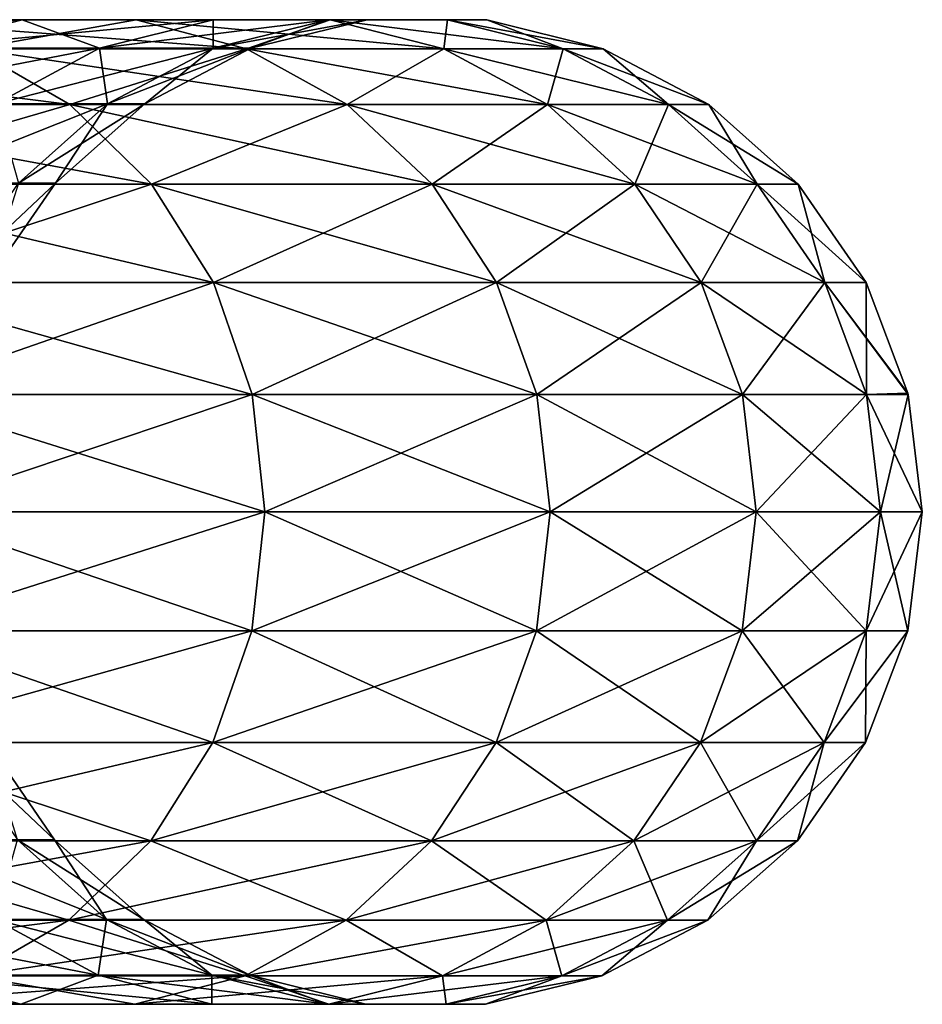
# Model space of a CAD drawing. Header units: millimetres. Extents: x -32.5 to 32.5, y -25 to 40.4.
# Tile 39 of 64: x 20.3 to 23, y -5 to -2. Entities that reach past the tile are written whole.
import ezdxf

# ---------------------------------------------------------------- set-up
doc = ezdxf.new("R2010")
doc.units = ezdxf.units.MM
doc.header["$LTSCALE"] = 101.851852
for name, color, linetype in [('36', 7, 'CONTINUOUS'), ('37', 7, 'CONTINUOUS'), ('38', 7, 'CONTINUOUS'), ('39', 7, 'CONTINUOUS')]:
    doc.layers.add(name, color=color, linetype=linetype)

msp = doc.modelspace()

# ---------------------------------------------------------------- linework, layer by layer
at = {"layer": '36', "linetype": 'Continuous'}
for points in [[(21.0115, -3.5, -9.3549), (19.8808, -3.859, -11.4782), (19.9186, -3.5, -11.5), (21.0115, -3.5, -9.3549)], [(20.9717, -3.859, -9.3372), (19.8808, -3.859, -11.4782), (21.0115, -3.5, -9.3549), (20.9717, -3.859, -9.3372)], [(21.8743, -3.5, -7.1074), (20.9717, -3.859, -9.3372), (21.0115, -3.5, -9.3549), (21.8743, -3.5, -7.1074)], [(21.8328, -3.859, -7.0939), (20.9717, -3.859, -9.3372), (21.8743, -3.5, -7.1074), (21.8328, -3.859, -7.0939)], [(22.4974, -3.5, -4.782), (21.8328, -3.859, -7.0939), (21.8743, -3.5, -7.1074), (22.4974, -3.5, -4.782)], [(22.4548, -3.859, -4.7729), (21.8328, -3.859, -7.0939), (22.4974, -3.5, -4.782), (22.4548, -3.859, -4.7729)], [(22.874, -3.5, -2.4042), (22.4548, -3.859, -4.7729), (22.4974, -3.5, -4.782), (22.874, -3.5, -2.4042)], [(22.8307, -3.859, -2.3996), (22.4548, -3.859, -4.7729), (22.874, -3.5, -2.4042), (22.8307, -3.859, -2.3996)], [(22.9564, -3.859), (22.8307, -3.859, -2.3996), (23, -3.5), (22.9564, -3.859)], [(23, -3.5), (22.8307, -3.859, -2.3996), (22.874, -3.5, -2.4042), (23, -3.5)], [(20.9717, -3.859, -9.3372), (19.7696, -4.1974, -11.414), (19.8808, -3.859, -11.4782), (20.9717, -3.859, -9.3372)], [(20.8544, -4.1974, -9.285), (19.7696, -4.1974, -11.414), (20.9717, -3.859, -9.3372), (20.8544, -4.1974, -9.285)], [(21.8328, -3.859, -7.0939), (20.8544, -4.1974, -9.285), (20.9717, -3.859, -9.3372), (21.8328, -3.859, -7.0939)], [(21.7107, -4.1974, -7.0542), (20.8544, -4.1974, -9.285), (21.8328, -3.859, -7.0939), (21.7107, -4.1974, -7.0542)], [(22.4548, -3.859, -4.7729), (21.7107, -4.1974, -7.0542), (21.8328, -3.859, -7.0939), (22.4548, -3.859, -4.7729)], [(22.3292, -4.1974, -4.7462), (21.7107, -4.1974, -7.0542), (22.4548, -3.859, -4.7729), (22.3292, -4.1974, -4.7462)], [(22.8307, -3.859, -2.3996), (22.3292, -4.1974, -4.7462), (22.4548, -3.859, -4.7729), (22.8307, -3.859, -2.3996)], [(22.703, -4.1974, -2.3862), (22.3292, -4.1974, -4.7462), (22.8307, -3.859, -2.3996), (22.703, -4.1974, -2.3862)], [(22.9564, -3.859), (22.703, -4.1974, -2.3862), (22.8307, -3.859, -2.3996), (22.9564, -3.859)], [(22.828, -4.1974), (22.703, -4.1974, -2.3862), (22.9564, -3.859), (22.828, -4.1974)], [(20.8544, -4.1974, -9.285), (19.5915, -4.4952, -11.3111), (19.7696, -4.1974, -11.414), (20.8544, -4.1974, -9.285)], [(20.6665, -4.4952, -9.2013), (19.5915, -4.4952, -11.3111), (20.8544, -4.1974, -9.285), (20.6665, -4.4952, -9.2013)], [(20.3751, -4.4922), (20.0596, -4.1939, -2.1084), (20.2635, -4.4922, -2.1298), (20.3751, -4.4922)], [(20.1701, -4.1939), (20.0596, -4.1939, -2.1084), (20.3751, -4.4922), (20.1701, -4.1939)], [(21.5151, -4.4952, -6.9907), (20.6665, -4.4952, -9.2013), (21.7107, -4.1974, -7.0542), (21.5151, -4.4952, -6.9907)], [(21.7107, -4.1974, -7.0542), (20.6665, -4.4952, -9.2013), (20.8544, -4.1974, -9.285), (21.7107, -4.1974, -7.0542)], [(22.1279, -4.4952, -4.7034), (21.5151, -4.4952, -6.9907), (22.3292, -4.1974, -4.7462), (22.1279, -4.4952, -4.7034)], [(22.3292, -4.1974, -4.7462), (21.5151, -4.4952, -6.9907), (21.7107, -4.1974, -7.0542), (22.3292, -4.1974, -4.7462)], [(22.703, -4.1974, -2.3862), (22.1279, -4.4952, -4.7034), (22.3292, -4.1974, -4.7462), (22.703, -4.1974, -2.3862)], [(22.4984, -4.4952, -2.3647), (22.1279, -4.4952, -4.7034), (22.703, -4.1974, -2.3862), (22.4984, -4.4952, -2.3647)], [(22.828, -4.1974), (22.4984, -4.4952, -2.3647), (22.703, -4.1974, -2.3862), (22.828, -4.1974)], [(22.6223, -4.4952), (22.4984, -4.4952, -2.3647), (22.828, -4.1974), (22.6223, -4.4952)], [(20.4188, -4.7351, -9.0911), (19.3567, -4.7351, -11.1756), (20.6665, -4.4952, -9.2013), (20.4188, -4.7351, -9.0911)], [(20.6665, -4.4952, -9.2013), (19.3567, -4.7351, -11.1756), (19.5915, -4.4952, -11.3111), (20.6665, -4.4952, -9.2013)], [(20.5324, -4.7328, -2.158), (19.9298, -4.4922, -4.2362), (20.1944, -4.7328, -4.2924), (20.5324, -4.7328, -2.158)], [(20.2635, -4.4922, -2.1298), (19.9298, -4.4922, -4.2362), (20.5324, -4.7328, -2.158), (20.2635, -4.4922, -2.1298)], [(20.6455, -4.7328), (20.2635, -4.4922, -2.1298), (20.5324, -4.7328, -2.158), (20.6455, -4.7328)], [(20.3751, -4.4922), (20.2635, -4.4922, -2.1298), (20.6455, -4.7328), (20.3751, -4.4922)], [(21.2573, -4.7351, -6.9069), (20.4188, -4.7351, -9.0911), (21.5151, -4.4952, -6.9907), (21.2573, -4.7351, -6.9069)], [(21.5151, -4.4952, -6.9907), (20.4188, -4.7351, -9.0911), (20.6665, -4.4952, -9.2013), (21.5151, -4.4952, -6.9907)], [(22.1279, -4.4952, -4.7034), (21.2573, -4.7351, -6.9069), (21.5151, -4.4952, -6.9907), (22.1279, -4.4952, -4.7034)], [(21.8628, -4.7351, -4.6471), (21.2573, -4.7351, -6.9069), (22.1279, -4.4952, -4.7034), (21.8628, -4.7351, -4.6471)], [(22.4984, -4.4952, -2.3647), (21.8628, -4.7351, -4.6471), (22.1279, -4.4952, -4.7034), (22.4984, -4.4952, -2.3647)], [(22.2288, -4.7351, -2.3363), (21.8628, -4.7351, -4.6471), (22.4984, -4.4952, -2.3647), (22.2288, -4.7351, -2.3363)], [(22.6223, -4.4952), (22.2288, -4.7351, -2.3363), (22.4984, -4.4952, -2.3647), (22.6223, -4.4952)], [(22.3512, -4.7351), (22.2288, -4.7351, -2.3363), (22.6223, -4.4952), (22.3512, -4.7351)], [(20.1259, -4.903, -8.9606), (19.079, -4.903, -11.0153), (20.4188, -4.7351, -9.0911), (20.1259, -4.903, -8.9606)], [(20.4188, -4.7351, -9.0911), (19.079, -4.903, -11.0153), (19.3567, -4.7351, -11.1756), (20.4188, -4.7351, -9.0911)], [(20.5076, -4.9016, -4.359), (19.6351, -4.7328, -6.3798), (19.9396, -4.9016, -6.4788), (20.5076, -4.9016, -4.359)], [(20.1944, -4.7328, -4.2924), (19.6351, -4.7328, -6.3798), (20.5076, -4.9016, -4.359), (20.1944, -4.7328, -4.2924)], [(21.2573, -4.7351, -6.9069), (20.1259, -4.903, -8.9606), (20.4188, -4.7351, -9.0911), (21.2573, -4.7351, -6.9069)], [(20.9523, -4.903, -6.8078), (20.1259, -4.903, -8.9606), (21.2573, -4.7351, -6.9069), (20.9523, -4.903, -6.8078)], [(20.8509, -4.9016, -2.1915), (20.1944, -4.7328, -4.2924), (20.5076, -4.9016, -4.359), (20.8509, -4.9016, -2.1915)], [(20.5324, -4.7328, -2.158), (20.1944, -4.7328, -4.2924), (20.8509, -4.9016, -2.1915), (20.5324, -4.7328, -2.158)], [(20.9657, -4.9016), (20.5324, -4.7328, -2.158), (20.8509, -4.9016, -2.1915), (20.9657, -4.9016)], [(20.6455, -4.7328), (20.5324, -4.7328, -2.158), (20.9657, -4.9016), (20.6455, -4.7328)], [(21.8628, -4.7351, -4.6471), (20.9523, -4.903, -6.8078), (21.2573, -4.7351, -6.9069), (21.8628, -4.7351, -4.6471)], [(21.5491, -4.903, -4.5804), (20.9523, -4.903, -6.8078), (21.8628, -4.7351, -4.6471), (21.5491, -4.903, -4.5804)], [(22.2288, -4.7351, -2.3363), (21.5491, -4.903, -4.5804), (21.8628, -4.7351, -4.6471), (22.2288, -4.7351, -2.3363)], [(21.9099, -4.903, -2.3028), (21.5491, -4.903, -4.5804), (22.2288, -4.7351, -2.3363), (21.9099, -4.903, -2.3028)], [(22.3512, -4.7351), (21.9099, -4.903, -2.3028), (22.2288, -4.7351, -2.3363), (22.3512, -4.7351)], [(22.0306, -4.903), (21.9099, -4.903, -2.3028), (22.3512, -4.7351), (22.0306, -4.903)], [(19.9396, -4.9016, -6.4788), (19.1531, -4.9016, -8.5275), (20.2737, -4.9888, -6.5873), (19.9396, -4.9016, -6.4788)], [(20.2737, -4.9888, -6.5873), (19.1531, -4.9016, -8.5275), (19.4741, -4.9888, -8.6704), (20.2737, -4.9888, -6.5873)], [(20.9523, -4.903, -6.8078), (19.8048, -4.9893, -8.8176), (20.1259, -4.903, -8.9606), (20.9523, -4.903, -6.8078)], [(20.618, -4.9893, -6.6992), (19.8048, -4.9893, -8.8176), (20.9523, -4.903, -6.8078), (20.618, -4.9893, -6.6992)], [(20.5076, -4.9016, -4.359), (19.9396, -4.9016, -6.4788), (20.8512, -4.9888, -4.4321), (20.5076, -4.9016, -4.359)], [(20.8512, -4.9888, -4.4321), (19.9396, -4.9016, -6.4788), (20.2737, -4.9888, -6.5873), (20.8512, -4.9888, -4.4321)], [(21.2003, -4.9888, -2.2282), (20.5076, -4.9016, -4.359), (20.8512, -4.9888, -4.4321), (21.2003, -4.9888, -2.2282)], [(20.8509, -4.9016, -2.1915), (20.5076, -4.9016, -4.359), (21.2003, -4.9888, -2.2282), (20.8509, -4.9016, -2.1915)], [(21.5491, -4.903, -4.5804), (20.618, -4.9893, -6.6992), (20.9523, -4.903, -6.8078), (21.5491, -4.903, -4.5804)], [(21.2053, -4.9893, -4.5073), (20.618, -4.9893, -6.6992), (21.5491, -4.903, -4.5804), (21.2053, -4.9893, -4.5073)], [(21.317, -4.9888), (20.8509, -4.9016, -2.1915), (21.2003, -4.9888, -2.2282), (21.317, -4.9888)], [(20.9657, -4.9016), (20.8509, -4.9016, -2.1915), (21.317, -4.9888), (20.9657, -4.9016)], [(21.9099, -4.903, -2.3028), (21.2053, -4.9893, -4.5073), (21.5491, -4.903, -4.5804), (21.9099, -4.903, -2.3028)], [(21.5602, -4.9893, -2.2661), (21.2053, -4.9893, -4.5073), (21.9099, -4.903, -2.3028), (21.5602, -4.9893, -2.2661)], [(22.0306, -4.903), (21.5602, -4.9893, -2.2661), (21.9099, -4.903, -2.3028), (22.0306, -4.903)], [(21.679, -4.9893), (21.5602, -4.9893, -2.2661), (22.0306, -4.903), (21.679, -4.9893)], [(20.618, -4.9893, -6.6992), (19.4741, -4.9888, -8.6704), (19.8048, -4.9893, -8.8176), (20.618, -4.9893, -6.6992)], [(20.2737, -4.9888, -6.5873), (19.4741, -4.9888, -8.6704), (20.618, -4.9893, -6.6992), (20.2737, -4.9888, -6.5873)], [(21.2053, -4.9893, -4.5073), (20.2737, -4.9888, -6.5873), (20.618, -4.9893, -6.6992), (21.2053, -4.9893, -4.5073)], [(20.8512, -4.9888, -4.4321), (20.2737, -4.9888, -6.5873), (21.2053, -4.9893, -4.5073), (20.8512, -4.9888, -4.4321)], [(21.5602, -4.9893, -2.2661), (20.8512, -4.9888, -4.4321), (21.2053, -4.9893, -4.5073), (21.5602, -4.9893, -2.2661)], [(21.2003, -4.9888, -2.2282), (20.8512, -4.9888, -4.4321), (21.5602, -4.9893, -2.2661), (21.2003, -4.9888, -2.2282)], [(21.679, -4.9893), (21.2003, -4.9888, -2.2282), (21.5602, -4.9893, -2.2661), (21.679, -4.9893)], [(21.317, -4.9888), (21.2003, -4.9888, -2.2282), (21.679, -4.9893), (21.317, -4.9888)]]:
    msp.add_3dface(points, dxfattribs=at)
at = {"layer": '37', "linetype": 'Continuous'}
for points in [[(20.2775, -2.0107, -6.5885), (19.4777, -2.0107, -8.672), (19.9431, -2.097, -6.4799), (20.2775, -2.0107, -6.5885)], [(20.2775, -2.0107, -6.5885), (19.8084, -2.0112, -8.8193), (19.4777, -2.0107, -8.672), (20.2775, -2.0107, -6.5885)], [(20.6217, -2.0112, -6.7004), (19.8084, -2.0112, -8.8193), (20.2775, -2.0107, -6.5885), (20.6217, -2.0112, -6.7004)], [(20.6217, -2.0112, -6.7004), (20.1293, -2.0984, -8.9621), (19.8084, -2.0112, -8.8193), (20.6217, -2.0112, -6.7004)], [(20.5112, -2.097, -4.3598), (20.2775, -2.0107, -6.5885), (19.9431, -2.097, -6.4799), (20.5112, -2.097, -4.3598)], [(20.9558, -2.0984, -6.809), (20.1293, -2.0984, -8.9621), (20.6217, -2.0112, -6.7004), (20.9558, -2.0984, -6.809)], [(20.8551, -2.0107, -4.4329), (20.2775, -2.0107, -6.5885), (20.5112, -2.097, -4.3598), (20.8551, -2.0107, -4.4329)], [(20.8551, -2.0107, -4.4329), (20.6217, -2.0112, -6.7004), (20.2775, -2.0107, -6.5885), (20.8551, -2.0107, -4.4329)], [(20.8546, -2.097, -2.1919), (20.8551, -2.0107, -4.4329), (20.5112, -2.097, -4.3598), (20.8546, -2.097, -2.1919)], [(21.2091, -2.0112, -4.5081), (20.6217, -2.0112, -6.7004), (20.8551, -2.0107, -4.4329), (21.2091, -2.0112, -4.5081)], [(21.2091, -2.0112, -4.5081), (20.9558, -2.0984, -6.809), (20.6217, -2.0112, -6.7004), (21.2091, -2.0112, -4.5081)], [(21.2042, -2.0107, -2.2287), (20.8551, -2.0107, -4.4329), (20.8546, -2.097, -2.1919), (21.2042, -2.0107, -2.2287)], [(20.9694, -2.097), (21.2042, -2.0107, -2.2287), (20.8546, -2.097, -2.1919), (20.9694, -2.097)], [(21.2042, -2.0107, -2.2287), (21.2091, -2.0112, -4.5081), (20.8551, -2.0107, -4.4329), (21.2042, -2.0107, -2.2287)], [(21.5528, -2.0984, -4.5812), (20.9558, -2.0984, -6.809), (21.2091, -2.0112, -4.5081), (21.5528, -2.0984, -4.5812)], [(21.321, -2.0107), (21.2042, -2.0107, -2.2287), (20.9694, -2.097), (21.321, -2.0107)], [(21.321, -2.0107), (21.5642, -2.0112, -2.2665), (21.2042, -2.0107, -2.2287), (21.321, -2.0107)], [(21.5642, -2.0112, -2.2665), (21.2091, -2.0112, -4.5081), (21.2042, -2.0107, -2.2287), (21.5642, -2.0112, -2.2665)], [(21.5642, -2.0112, -2.2665), (21.5528, -2.0984, -4.5812), (21.2091, -2.0112, -4.5081), (21.5642, -2.0112, -2.2665)], [(21.683, -2.0112), (21.5642, -2.0112, -2.2665), (21.321, -2.0107), (21.683, -2.0112)], [(21.9136, -2.0984, -2.3032), (21.5528, -2.0984, -4.5812), (21.5642, -2.0112, -2.2665), (21.9136, -2.0984, -2.3032)], [(21.683, -2.0112), (21.9136, -2.0984, -2.3032), (21.5642, -2.0112, -2.2665), (21.683, -2.0112)], [(22.0343, -2.0984), (21.9136, -2.0984, -2.3032), (21.683, -2.0112), (22.0343, -2.0984)], [(20.4218, -2.2672, -9.0924), (19.3595, -2.2672, -11.1772), (20.1293, -2.0984, -8.9621), (20.4218, -2.2672, -9.0924)], [(20.5112, -2.097, -4.3598), (19.9431, -2.097, -6.4799), (20.1976, -2.2649, -4.2931), (20.5112, -2.097, -4.3598)], [(20.9558, -2.0984, -6.809), (20.4218, -2.2672, -9.0924), (20.1293, -2.0984, -8.9621), (20.9558, -2.0984, -6.809)], [(20.5357, -2.2649, -2.1584), (20.5112, -2.097, -4.3598), (20.1976, -2.2649, -4.2931), (20.5357, -2.2649, -2.1584)], [(21.2604, -2.2672, -6.9079), (20.4218, -2.2672, -9.0924), (20.9558, -2.0984, -6.809), (21.2604, -2.2672, -6.9079)], [(20.8546, -2.097, -2.1919), (20.5112, -2.097, -4.3598), (20.5357, -2.2649, -2.1584), (20.8546, -2.097, -2.1919)], [(20.6488, -2.2649), (20.8546, -2.097, -2.1919), (20.5357, -2.2649, -2.1584), (20.6488, -2.2649)], [(20.9694, -2.097), (20.8546, -2.097, -2.1919), (20.6488, -2.2649), (20.9694, -2.097)], [(21.5528, -2.0984, -4.5812), (21.2604, -2.2672, -6.9079), (20.9558, -2.0984, -6.809), (21.5528, -2.0984, -4.5812)], [(21.866, -2.2672, -4.6478), (21.2604, -2.2672, -6.9079), (21.5528, -2.0984, -4.5812), (21.866, -2.2672, -4.6478)], [(21.9136, -2.0984, -2.3032), (21.866, -2.2672, -4.6478), (21.5528, -2.0984, -4.5812), (21.9136, -2.0984, -2.3032)], [(22.232, -2.2672, -2.3367), (21.866, -2.2672, -4.6478), (21.9136, -2.0984, -2.3032), (22.232, -2.2672, -2.3367)], [(22.0343, -2.0984), (22.232, -2.2672, -2.3367), (21.9136, -2.0984, -2.3032), (22.0343, -2.0984)], [(22.3545, -2.2672), (22.232, -2.2672, -2.3367), (22.0343, -2.0984), (22.3545, -2.2672)], [(20.4218, -2.2672, -9.0924), (19.5938, -2.5078, -11.3125), (19.3595, -2.2672, -11.1772), (20.4218, -2.2672, -9.0924)], [(20.6689, -2.5078, -9.2024), (19.5938, -2.5078, -11.3125), (20.4218, -2.2672, -9.0924), (20.6689, -2.5078, -9.2024)], [(20.5357, -2.2649, -2.1584), (20.1976, -2.2649, -4.2931), (20.2661, -2.5048, -2.1301), (20.5357, -2.2649, -2.1584)], [(20.3777, -2.5048), (20.5357, -2.2649, -2.1584), (20.2661, -2.5048, -2.1301), (20.3777, -2.5048)], [(20.6488, -2.2649), (20.5357, -2.2649, -2.1584), (20.3777, -2.5048), (20.6488, -2.2649)], [(21.2604, -2.2672, -6.9079), (20.6689, -2.5078, -9.2024), (20.4218, -2.2672, -9.0924), (21.2604, -2.2672, -6.9079)], [(21.5176, -2.5078, -6.9915), (20.6689, -2.5078, -9.2024), (21.2604, -2.2672, -6.9079), (21.5176, -2.5078, -6.9915)], [(21.866, -2.2672, -4.6478), (21.5176, -2.5078, -6.9915), (21.2604, -2.2672, -6.9079), (21.866, -2.2672, -4.6478)], [(22.1305, -2.5078, -4.704), (21.5176, -2.5078, -6.9915), (21.866, -2.2672, -4.6478), (22.1305, -2.5078, -4.704)], [(22.232, -2.2672, -2.3367), (22.1305, -2.5078, -4.704), (21.866, -2.2672, -4.6478), (22.232, -2.2672, -2.3367)], [(22.501, -2.5078, -2.3649), (22.1305, -2.5078, -4.704), (22.232, -2.2672, -2.3367), (22.501, -2.5078, -2.3649)], [(22.3545, -2.2672), (22.501, -2.5078, -2.3649), (22.232, -2.2672, -2.3367), (22.3545, -2.2672)], [(22.6249, -2.5078), (22.501, -2.5078, -2.3649), (22.3545, -2.2672), (22.6249, -2.5078)], [(20.6689, -2.5078, -9.2024), (19.7712, -2.8061, -11.4149), (19.5938, -2.5078, -11.3125), (20.6689, -2.5078, -9.2024)], [(20.8561, -2.8061, -9.2857), (19.7712, -2.8061, -11.4149), (20.6689, -2.5078, -9.2024), (20.8561, -2.8061, -9.2857)], [(20.3777, -2.5048), (20.2661, -2.5048, -2.1301), (20.172, -2.8026), (20.3777, -2.5048)], [(21.5176, -2.5078, -6.9915), (20.8561, -2.8061, -9.2857), (20.6689, -2.5078, -9.2024), (21.5176, -2.5078, -6.9915)], [(21.7125, -2.8061, -7.0548), (20.8561, -2.8061, -9.2857), (21.5176, -2.5078, -6.9915), (21.7125, -2.8061, -7.0548)], [(22.1305, -2.5078, -4.704), (21.7125, -2.8061, -7.0548), (21.5176, -2.5078, -6.9915), (22.1305, -2.5078, -4.704)], [(22.331, -2.8061, -4.7466), (21.7125, -2.8061, -7.0548), (22.1305, -2.5078, -4.704), (22.331, -2.8061, -4.7466)], [(22.501, -2.5078, -2.3649), (22.331, -2.8061, -4.7466), (22.1305, -2.5078, -4.704), (22.501, -2.5078, -2.3649)], [(22.7048, -2.8061, -2.3864), (22.331, -2.8061, -4.7466), (22.501, -2.5078, -2.3649), (22.7048, -2.8061, -2.3864)], [(22.6249, -2.5078), (22.7048, -2.8061, -2.3864), (22.501, -2.5078, -2.3649), (22.6249, -2.5078)], [(22.8299, -2.8061), (22.7048, -2.8061, -2.3864), (22.6249, -2.5078), (22.8299, -2.8061)], [(20.8561, -2.8061, -9.2857), (19.8817, -3.1449, -11.4787), (19.7712, -2.8061, -11.4149), (20.8561, -2.8061, -9.2857)], [(20.9726, -3.1449, -9.3376), (19.8817, -3.1449, -11.4787), (20.8561, -2.8061, -9.2857), (20.9726, -3.1449, -9.3376)], [(21.7125, -2.8061, -7.0548), (20.9726, -3.1449, -9.3376), (20.8561, -2.8061, -9.2857), (21.7125, -2.8061, -7.0548)], [(21.8337, -3.1449, -7.0942), (20.9726, -3.1449, -9.3376), (21.7125, -2.8061, -7.0548), (21.8337, -3.1449, -7.0942)], [(22.331, -2.8061, -4.7466), (21.8337, -3.1449, -7.0942), (21.7125, -2.8061, -7.0548), (22.331, -2.8061, -4.7466)], [(22.4557, -3.1449, -4.7731), (21.8337, -3.1449, -7.0942), (22.331, -2.8061, -4.7466), (22.4557, -3.1449, -4.7731)], [(22.7048, -2.8061, -2.3864), (22.4557, -3.1449, -4.7731), (22.331, -2.8061, -4.7466), (22.7048, -2.8061, -2.3864)], [(22.8316, -3.1449, -2.3997), (22.4557, -3.1449, -4.7731), (22.7048, -2.8061, -2.3864), (22.8316, -3.1449, -2.3997)], [(22.8299, -2.8061), (22.8316, -3.1449, -2.3997), (22.7048, -2.8061, -2.3864), (22.8299, -2.8061)], [(22.9564, -3.141), (22.8316, -3.1449, -2.3997), (22.8299, -2.8061), (22.9564, -3.141)], [(20.9726, -3.1449, -9.3376), (19.9186, -3.5, -11.5), (19.8817, -3.1449, -11.4787), (20.9726, -3.1449, -9.3376)], [(21.0115, -3.5, -9.3549), (19.9186, -3.5, -11.5), (20.9726, -3.1449, -9.3376), (21.0115, -3.5, -9.3549)], [(21.8337, -3.1449, -7.0942), (21.0115, -3.5, -9.3549), (20.9726, -3.1449, -9.3376), (21.8337, -3.1449, -7.0942)], [(21.8743, -3.5, -7.1074), (21.0115, -3.5, -9.3549), (21.8337, -3.1449, -7.0942), (21.8743, -3.5, -7.1074)], [(22.4557, -3.1449, -4.7731), (21.8743, -3.5, -7.1074), (21.8337, -3.1449, -7.0942), (22.4557, -3.1449, -4.7731)], [(22.4974, -3.5, -4.782), (21.8743, -3.5, -7.1074), (22.4557, -3.1449, -4.7731), (22.4974, -3.5, -4.782)], [(22.8316, -3.1449, -2.3997), (22.4974, -3.5, -4.782), (22.4557, -3.1449, -4.7731), (22.8316, -3.1449, -2.3997)], [(22.874, -3.5, -2.4042), (22.4974, -3.5, -4.782), (22.8316, -3.1449, -2.3997), (22.874, -3.5, -2.4042)], [(22.9574, -3.1449), (22.8316, -3.1449, -2.3997), (22.9564, -3.141), (22.9574, -3.1449)], [(22.9574, -3.1449), (22.874, -3.5, -2.4042), (22.8316, -3.1449, -2.3997), (22.9574, -3.1449)], [(23, -3.5), (22.874, -3.5, -2.4042), (22.9574, -3.1449), (23, -3.5)]]:
    msp.add_3dface(points, dxfattribs=at)
at = {"layer": '38', "linetype": 'Continuous'}
for points in [[(19.8808, -3.859, 11.4782), (20.9717, -3.859, 9.3372), (19.9186, -3.5, 11.5), (19.8808, -3.859, 11.4782)], [(19.9186, -3.5, 11.5), (20.9717, -3.859, 9.3372), (21.0115, -3.5, 9.3549), (19.9186, -3.5, 11.5)], [(20.9717, -3.859, 9.3372), (21.8328, -3.859, 7.0939), (21.0115, -3.5, 9.3549), (20.9717, -3.859, 9.3372)], [(21.0115, -3.5, 9.3549), (21.8328, -3.859, 7.0939), (21.8743, -3.5, 7.1074), (21.0115, -3.5, 9.3549)], [(21.8328, -3.859, 7.0939), (22.4548, -3.859, 4.7729), (21.8743, -3.5, 7.1074), (21.8328, -3.859, 7.0939)], [(21.8743, -3.5, 7.1074), (22.4548, -3.859, 4.7729), (22.4974, -3.5, 4.782), (21.8743, -3.5, 7.1074)], [(22.4548, -3.859, 4.7729), (22.8307, -3.859, 2.3996), (22.4974, -3.5, 4.782), (22.4548, -3.859, 4.7729)], [(22.4974, -3.5, 4.782), (22.8307, -3.859, 2.3996), (22.874, -3.5, 2.4042), (22.4974, -3.5, 4.782)], [(22.8307, -3.859, 2.3996), (22.9564, -3.859), (22.874, -3.5, 2.4042), (22.8307, -3.859, 2.3996)], [(22.9564, -3.859), (23, -3.5), (22.874, -3.5, 2.4042), (22.9564, -3.859)], [(19.7696, -4.1974, 11.414), (20.8544, -4.1974, 9.285), (19.8808, -3.859, 11.4782), (19.7696, -4.1974, 11.414)], [(19.8808, -3.859, 11.4782), (20.8544, -4.1974, 9.285), (20.9717, -3.859, 9.3372), (19.8808, -3.859, 11.4782)], [(20.8544, -4.1974, 9.285), (21.7107, -4.1974, 7.0542), (20.9717, -3.859, 9.3372), (20.8544, -4.1974, 9.285)], [(20.9717, -3.859, 9.3372), (21.7107, -4.1974, 7.0542), (21.8328, -3.859, 7.0939), (20.9717, -3.859, 9.3372)], [(21.7107, -4.1974, 7.0542), (22.3292, -4.1974, 4.7462), (21.8328, -3.859, 7.0939), (21.7107, -4.1974, 7.0542)], [(21.8328, -3.859, 7.0939), (22.3292, -4.1974, 4.7462), (22.4548, -3.859, 4.7729), (21.8328, -3.859, 7.0939)], [(22.3292, -4.1974, 4.7462), (22.703, -4.1974, 2.3862), (22.4548, -3.859, 4.7729), (22.3292, -4.1974, 4.7462)], [(22.4548, -3.859, 4.7729), (22.703, -4.1974, 2.3862), (22.8307, -3.859, 2.3996), (22.4548, -3.859, 4.7729)], [(22.703, -4.1974, 2.3862), (22.828, -4.1974), (22.8307, -3.859, 2.3996), (22.703, -4.1974, 2.3862)], [(22.828, -4.1974), (22.9564, -3.859), (22.8307, -3.859, 2.3996), (22.828, -4.1974)], [(19.5915, -4.4952, 11.3111), (20.6665, -4.4952, 9.2013), (19.7696, -4.1974, 11.414), (19.5915, -4.4952, 11.3111)], [(19.7696, -4.1974, 11.414), (20.6665, -4.4952, 9.2013), (20.8544, -4.1974, 9.285), (19.7696, -4.1974, 11.414)], [(20.1701, -4.1939), (20.3751, -4.4922), (20.2635, -4.4922, 2.1298), (20.1701, -4.1939)], [(20.6665, -4.4952, 9.2013), (21.5151, -4.4952, 6.9907), (20.8544, -4.1974, 9.285), (20.6665, -4.4952, 9.2013)], [(20.8544, -4.1974, 9.285), (21.5151, -4.4952, 6.9907), (21.7107, -4.1974, 7.0542), (20.8544, -4.1974, 9.285)], [(21.5151, -4.4952, 6.9907), (22.1279, -4.4952, 4.7034), (21.7107, -4.1974, 7.0542), (21.5151, -4.4952, 6.9907)], [(21.7107, -4.1974, 7.0542), (22.1279, -4.4952, 4.7034), (22.3292, -4.1974, 4.7462), (21.7107, -4.1974, 7.0542)], [(22.1279, -4.4952, 4.7034), (22.4984, -4.4952, 2.3647), (22.3292, -4.1974, 4.7462), (22.1279, -4.4952, 4.7034)], [(22.3292, -4.1974, 4.7462), (22.4984, -4.4952, 2.3647), (22.703, -4.1974, 2.3862), (22.3292, -4.1974, 4.7462)], [(22.4984, -4.4952, 2.3647), (22.6223, -4.4952), (22.703, -4.1974, 2.3862), (22.4984, -4.4952, 2.3647)], [(22.6223, -4.4952), (22.828, -4.1974), (22.703, -4.1974, 2.3862), (22.6223, -4.4952)], [(19.3567, -4.7351, 11.1756), (20.4188, -4.7351, 9.0911), (19.5915, -4.4952, 11.3111), (19.3567, -4.7351, 11.1756)], [(19.5915, -4.4952, 11.3111), (20.4188, -4.7351, 9.0911), (20.6665, -4.4952, 9.2013), (19.5915, -4.4952, 11.3111)], [(20.1944, -4.7328, 4.2924), (20.2635, -4.4922, 2.1298), (20.5324, -4.7328, 2.158), (20.1944, -4.7328, 4.2924)], [(20.2635, -4.4922, 2.1298), (20.3751, -4.4922), (20.5324, -4.7328, 2.158), (20.2635, -4.4922, 2.1298)], [(20.3751, -4.4922), (20.6455, -4.7328), (20.5324, -4.7328, 2.158), (20.3751, -4.4922)], [(20.4188, -4.7351, 9.0911), (21.2573, -4.7351, 6.9069), (20.6665, -4.4952, 9.2013), (20.4188, -4.7351, 9.0911)], [(20.6665, -4.4952, 9.2013), (21.2573, -4.7351, 6.9069), (21.5151, -4.4952, 6.9907), (20.6665, -4.4952, 9.2013)], [(21.2573, -4.7351, 6.9069), (21.8628, -4.7351, 4.6471), (21.5151, -4.4952, 6.9907), (21.2573, -4.7351, 6.9069)], [(21.5151, -4.4952, 6.9907), (21.8628, -4.7351, 4.6471), (22.1279, -4.4952, 4.7034), (21.5151, -4.4952, 6.9907)], [(21.8628, -4.7351, 4.6471), (22.2288, -4.7351, 2.3363), (22.1279, -4.4952, 4.7034), (21.8628, -4.7351, 4.6471)], [(22.1279, -4.4952, 4.7034), (22.2288, -4.7351, 2.3363), (22.4984, -4.4952, 2.3647), (22.1279, -4.4952, 4.7034)], [(22.2288, -4.7351, 2.3363), (22.3512, -4.7351), (22.4984, -4.4952, 2.3647), (22.2288, -4.7351, 2.3363)], [(22.3512, -4.7351), (22.6223, -4.4952), (22.4984, -4.4952, 2.3647), (22.3512, -4.7351)], [(19.3567, -4.7351, 11.1756), (20.1259, -4.903, 8.9606), (20.4188, -4.7351, 9.0911), (19.3567, -4.7351, 11.1756)], [(19.9396, -4.9016, 6.4788), (20.1944, -4.7328, 4.2924), (20.5076, -4.9016, 4.359), (19.9396, -4.9016, 6.4788)], [(20.1259, -4.903, 8.9606), (20.9523, -4.903, 6.8078), (20.4188, -4.7351, 9.0911), (20.1259, -4.903, 8.9606)], [(20.1944, -4.7328, 4.2924), (20.5324, -4.7328, 2.158), (20.5076, -4.9016, 4.359), (20.1944, -4.7328, 4.2924)], [(20.4188, -4.7351, 9.0911), (20.9523, -4.903, 6.8078), (21.2573, -4.7351, 6.9069), (20.4188, -4.7351, 9.0911)], [(20.5076, -4.9016, 4.359), (20.5324, -4.7328, 2.158), (20.8509, -4.9016, 2.1915), (20.5076, -4.9016, 4.359)], [(20.5324, -4.7328, 2.158), (20.6455, -4.7328), (20.8509, -4.9016, 2.1915), (20.5324, -4.7328, 2.158)], [(20.6455, -4.7328), (20.9657, -4.9016), (20.8509, -4.9016, 2.1915), (20.6455, -4.7328)], [(20.9523, -4.903, 6.8078), (21.5491, -4.903, 4.5804), (21.2573, -4.7351, 6.9069), (20.9523, -4.903, 6.8078)], [(21.2573, -4.7351, 6.9069), (21.5491, -4.903, 4.5804), (21.8628, -4.7351, 4.6471), (21.2573, -4.7351, 6.9069)], [(21.5491, -4.903, 4.5804), (21.9099, -4.903, 2.3028), (21.8628, -4.7351, 4.6471), (21.5491, -4.903, 4.5804)], [(21.8628, -4.7351, 4.6471), (21.9099, -4.903, 2.3028), (22.2288, -4.7351, 2.3363), (21.8628, -4.7351, 4.6471)], [(21.9099, -4.903, 2.3028), (22.0306, -4.903), (22.2288, -4.7351, 2.3363), (21.9099, -4.903, 2.3028)], [(22.0306, -4.903), (22.3512, -4.7351), (22.2288, -4.7351, 2.3363), (22.0306, -4.903)], [(19.4741, -4.9888, 8.6704), (19.9396, -4.9016, 6.4788), (20.2737, -4.9888, 6.5873), (19.4741, -4.9888, 8.6704)], [(19.8048, -4.9893, 8.8176), (20.618, -4.9893, 6.6992), (20.1259, -4.903, 8.9606), (19.8048, -4.9893, 8.8176)], [(19.9396, -4.9016, 6.4788), (20.5076, -4.9016, 4.359), (20.2737, -4.9888, 6.5873), (19.9396, -4.9016, 6.4788)], [(20.1259, -4.903, 8.9606), (20.618, -4.9893, 6.6992), (20.9523, -4.903, 6.8078), (20.1259, -4.903, 8.9606)], [(20.2737, -4.9888, 6.5873), (20.5076, -4.9016, 4.359), (20.8512, -4.9888, 4.4321), (20.2737, -4.9888, 6.5873)], [(20.5076, -4.9016, 4.359), (20.8509, -4.9016, 2.1915), (20.8512, -4.9888, 4.4321), (20.5076, -4.9016, 4.359)], [(20.618, -4.9893, 6.6992), (21.2053, -4.9893, 4.5073), (20.9523, -4.903, 6.8078), (20.618, -4.9893, 6.6992)], [(20.8512, -4.9888, 4.4321), (20.8509, -4.9016, 2.1915), (21.2003, -4.9888, 2.2282), (20.8512, -4.9888, 4.4321)], [(20.8509, -4.9016, 2.1915), (20.9657, -4.9016), (21.2003, -4.9888, 2.2282), (20.8509, -4.9016, 2.1915)], [(20.9523, -4.903, 6.8078), (21.2053, -4.9893, 4.5073), (21.5491, -4.903, 4.5804), (20.9523, -4.903, 6.8078)], [(20.9657, -4.9016), (21.317, -4.9888), (21.2003, -4.9888, 2.2282), (20.9657, -4.9016)], [(21.2053, -4.9893, 4.5073), (21.5602, -4.9893, 2.2661), (21.5491, -4.903, 4.5804), (21.2053, -4.9893, 4.5073)], [(21.5491, -4.903, 4.5804), (21.5602, -4.9893, 2.2661), (21.9099, -4.903, 2.3028), (21.5491, -4.903, 4.5804)], [(21.5602, -4.9893, 2.2661), (21.679, -4.9893), (21.9099, -4.903, 2.3028), (21.5602, -4.9893, 2.2661)], [(21.679, -4.9893), (22.0306, -4.903), (21.9099, -4.903, 2.3028), (21.679, -4.9893)], [(19.4741, -4.9888, 8.6704), (20.2737, -4.9888, 6.5873), (19.8048, -4.9893, 8.8176), (19.4741, -4.9888, 8.6704)], [(19.8048, -4.9893, 8.8176), (20.2737, -4.9888, 6.5873), (20.618, -4.9893, 6.6992), (19.8048, -4.9893, 8.8176)], [(20.2737, -4.9888, 6.5873), (20.8512, -4.9888, 4.4321), (20.618, -4.9893, 6.6992), (20.2737, -4.9888, 6.5873)], [(20.618, -4.9893, 6.6992), (20.8512, -4.9888, 4.4321), (21.2053, -4.9893, 4.5073), (20.618, -4.9893, 6.6992)], [(20.8512, -4.9888, 4.4321), (21.2003, -4.9888, 2.2282), (21.2053, -4.9893, 4.5073), (20.8512, -4.9888, 4.4321)], [(21.2053, -4.9893, 4.5073), (21.2003, -4.9888, 2.2282), (21.5602, -4.9893, 2.2661), (21.2053, -4.9893, 4.5073)], [(21.2003, -4.9888, 2.2282), (21.317, -4.9888), (21.5602, -4.9893, 2.2661), (21.2003, -4.9888, 2.2282)], [(21.317, -4.9888), (21.679, -4.9893), (21.5602, -4.9893, 2.2661), (21.317, -4.9888)]]:
    msp.add_3dface(points, dxfattribs=at)
at = {"layer": '39', "linetype": 'Continuous'}
for points in [[(19.1565, -2.097, 8.529), (20.2775, -2.0107, 6.5885), (19.9431, -2.097, 6.4799), (19.1565, -2.097, 8.529)], [(19.4777, -2.0107, 8.672), (20.2775, -2.0107, 6.5885), (19.1565, -2.097, 8.529), (19.4777, -2.0107, 8.672)], [(19.4777, -2.0107, 8.672), (20.6217, -2.0112, 6.7004), (20.2775, -2.0107, 6.5885), (19.4777, -2.0107, 8.672)], [(19.8084, -2.0112, 8.8193), (20.6217, -2.0112, 6.7004), (19.4777, -2.0107, 8.672), (19.8084, -2.0112, 8.8193)], [(20.1293, -2.0984, 8.9621), (20.9558, -2.0984, 6.809), (19.8084, -2.0112, 8.8193), (20.1293, -2.0984, 8.9621)], [(19.8084, -2.0112, 8.8193), (20.9558, -2.0984, 6.809), (20.6217, -2.0112, 6.7004), (19.8084, -2.0112, 8.8193)], [(19.9431, -2.097, 6.4799), (20.8551, -2.0107, 4.4329), (20.5112, -2.097, 4.3598), (19.9431, -2.097, 6.4799)], [(20.2775, -2.0107, 6.5885), (20.8551, -2.0107, 4.4329), (19.9431, -2.097, 6.4799), (20.2775, -2.0107, 6.5885)], [(20.2775, -2.0107, 6.5885), (21.2091, -2.0112, 4.5081), (20.8551, -2.0107, 4.4329), (20.2775, -2.0107, 6.5885)], [(20.6217, -2.0112, 6.7004), (21.2091, -2.0112, 4.5081), (20.2775, -2.0107, 6.5885), (20.6217, -2.0112, 6.7004)], [(20.5112, -2.097, 4.3598), (21.2042, -2.0107, 2.2287), (20.8546, -2.097, 2.1919), (20.5112, -2.097, 4.3598)], [(20.8551, -2.0107, 4.4329), (21.2042, -2.0107, 2.2287), (20.5112, -2.097, 4.3598), (20.8551, -2.0107, 4.4329)], [(20.9558, -2.0984, 6.809), (21.5528, -2.0984, 4.5812), (20.6217, -2.0112, 6.7004), (20.9558, -2.0984, 6.809)], [(20.6217, -2.0112, 6.7004), (21.5528, -2.0984, 4.5812), (21.2091, -2.0112, 4.5081), (20.6217, -2.0112, 6.7004)], [(21.321, -2.0107), (20.9694, -2.097), (20.8546, -2.097, 2.1919), (21.321, -2.0107)], [(21.2042, -2.0107, 2.2287), (21.321, -2.0107), (20.8546, -2.097, 2.1919), (21.2042, -2.0107, 2.2287)], [(20.8551, -2.0107, 4.4329), (21.5642, -2.0112, 2.2665), (21.2042, -2.0107, 2.2287), (20.8551, -2.0107, 4.4329)], [(21.2091, -2.0112, 4.5081), (21.5642, -2.0112, 2.2665), (20.8551, -2.0107, 4.4329), (21.2091, -2.0112, 4.5081)], [(21.683, -2.0112), (21.321, -2.0107), (21.2042, -2.0107, 2.2287), (21.683, -2.0112)], [(21.5642, -2.0112, 2.2665), (21.683, -2.0112), (21.2042, -2.0107, 2.2287), (21.5642, -2.0112, 2.2665)], [(21.2091, -2.0112, 4.5081), (21.9136, -2.0984, 2.3032), (21.5642, -2.0112, 2.2665), (21.2091, -2.0112, 4.5081)], [(21.5528, -2.0984, 4.5812), (21.9136, -2.0984, 2.3032), (21.2091, -2.0112, 4.5081), (21.5528, -2.0984, 4.5812)], [(22.0343, -2.0984), (21.683, -2.0112), (21.5642, -2.0112, 2.2665), (22.0343, -2.0984)], [(21.9136, -2.0984, 2.3032), (22.0343, -2.0984), (21.5642, -2.0112, 2.2665), (21.9136, -2.0984, 2.3032)], [(19.3595, -2.2672, 11.1772), (20.4218, -2.2672, 9.0924), (19.0822, -2.0984, 11.0171), (19.3595, -2.2672, 11.1772)], [(19.0822, -2.0984, 11.0171), (20.4218, -2.2672, 9.0924), (20.1293, -2.0984, 8.9621), (19.0822, -2.0984, 11.0171)], [(19.6382, -2.2649, 6.3808), (20.5112, -2.097, 4.3598), (20.1976, -2.2649, 4.2931), (19.6382, -2.2649, 6.3808)], [(19.9431, -2.097, 6.4799), (20.5112, -2.097, 4.3598), (19.6382, -2.2649, 6.3808), (19.9431, -2.097, 6.4799)], [(20.4218, -2.2672, 9.0924), (21.2604, -2.2672, 6.9079), (20.1293, -2.0984, 8.9621), (20.4218, -2.2672, 9.0924)], [(20.1293, -2.0984, 8.9621), (21.2604, -2.2672, 6.9079), (20.9558, -2.0984, 6.809), (20.1293, -2.0984, 8.9621)], [(20.1976, -2.2649, 4.2931), (20.8546, -2.097, 2.1919), (20.5357, -2.2649, 2.1584), (20.1976, -2.2649, 4.2931)], [(20.5112, -2.097, 4.3598), (20.8546, -2.097, 2.1919), (20.1976, -2.2649, 4.2931), (20.5112, -2.097, 4.3598)], [(20.9694, -2.097), (20.6488, -2.2649), (20.5357, -2.2649, 2.1584), (20.9694, -2.097)], [(20.8546, -2.097, 2.1919), (20.9694, -2.097), (20.5357, -2.2649, 2.1584), (20.8546, -2.097, 2.1919)], [(21.2604, -2.2672, 6.9079), (21.866, -2.2672, 4.6478), (20.9558, -2.0984, 6.809), (21.2604, -2.2672, 6.9079)], [(20.9558, -2.0984, 6.809), (21.866, -2.2672, 4.6478), (21.5528, -2.0984, 4.5812), (20.9558, -2.0984, 6.809)], [(21.866, -2.2672, 4.6478), (22.232, -2.2672, 2.3367), (21.5528, -2.0984, 4.5812), (21.866, -2.2672, 4.6478)], [(21.5528, -2.0984, 4.5812), (22.232, -2.2672, 2.3367), (21.9136, -2.0984, 2.3032), (21.5528, -2.0984, 4.5812)], [(22.232, -2.2672, 2.3367), (22.3545, -2.2672), (21.9136, -2.0984, 2.3032), (22.232, -2.2672, 2.3367)], [(22.3545, -2.2672), (22.0343, -2.0984), (21.9136, -2.0984, 2.3032), (22.3545, -2.2672)], [(19.5938, -2.5078, 11.3125), (20.6689, -2.5078, 9.2024), (19.3595, -2.2672, 11.1772), (19.5938, -2.5078, 11.3125)], [(19.3595, -2.2672, 11.1772), (20.6689, -2.5078, 9.2024), (20.4218, -2.2672, 9.0924), (19.3595, -2.2672, 11.1772)], [(20.1976, -2.2649, 4.2931), (20.5357, -2.2649, 2.1584), (19.9324, -2.5048, 4.2368), (20.1976, -2.2649, 4.2931)], [(19.9324, -2.5048, 4.2368), (20.5357, -2.2649, 2.1584), (20.2661, -2.5048, 2.1301), (19.9324, -2.5048, 4.2368)], [(20.6488, -2.2649), (20.3777, -2.5048), (20.2661, -2.5048, 2.1301), (20.6488, -2.2649)], [(20.5357, -2.2649, 2.1584), (20.6488, -2.2649), (20.2661, -2.5048, 2.1301), (20.5357, -2.2649, 2.1584)], [(20.6689, -2.5078, 9.2024), (21.5176, -2.5078, 6.9915), (20.4218, -2.2672, 9.0924), (20.6689, -2.5078, 9.2024)], [(20.4218, -2.2672, 9.0924), (21.5176, -2.5078, 6.9915), (21.2604, -2.2672, 6.9079), (20.4218, -2.2672, 9.0924)], [(21.2604, -2.2672, 6.9079), (22.1305, -2.5078, 4.704), (21.866, -2.2672, 4.6478), (21.2604, -2.2672, 6.9079)], [(21.5176, -2.5078, 6.9915), (22.1305, -2.5078, 4.704), (21.2604, -2.2672, 6.9079), (21.5176, -2.5078, 6.9915)], [(21.866, -2.2672, 4.6478), (22.501, -2.5078, 2.3649), (22.232, -2.2672, 2.3367), (21.866, -2.2672, 4.6478)], [(22.1305, -2.5078, 4.704), (22.501, -2.5078, 2.3649), (21.866, -2.2672, 4.6478), (22.1305, -2.5078, 4.704)], [(22.6249, -2.5078), (22.3545, -2.2672), (22.232, -2.2672, 2.3367), (22.6249, -2.5078)], [(22.501, -2.5078, 2.3649), (22.6249, -2.5078), (22.232, -2.2672, 2.3367), (22.501, -2.5078, 2.3649)], [(19.5938, -2.5078, 11.3125), (20.8561, -2.8061, 9.2857), (20.6689, -2.5078, 9.2024), (19.5938, -2.5078, 11.3125)], [(19.7712, -2.8061, 11.4149), (20.8561, -2.8061, 9.2857), (19.5938, -2.5078, 11.3125), (19.7712, -2.8061, 11.4149)], [(20.2661, -2.5048, 2.1301), (20.3777, -2.5048), (20.0615, -2.8026, 2.1085), (20.2661, -2.5048, 2.1301)], [(20.3777, -2.5048), (20.172, -2.8026), (20.0615, -2.8026, 2.1085), (20.3777, -2.5048)], [(20.6689, -2.5078, 9.2024), (21.7125, -2.8061, 7.0548), (21.5176, -2.5078, 6.9915), (20.6689, -2.5078, 9.2024)], [(20.8561, -2.8061, 9.2857), (21.7125, -2.8061, 7.0548), (20.6689, -2.5078, 9.2024), (20.8561, -2.8061, 9.2857)], [(21.5176, -2.5078, 6.9915), (22.331, -2.8061, 4.7466), (22.1305, -2.5078, 4.704), (21.5176, -2.5078, 6.9915)], [(21.7125, -2.8061, 7.0548), (22.331, -2.8061, 4.7466), (21.5176, -2.5078, 6.9915), (21.7125, -2.8061, 7.0548)], [(22.1305, -2.5078, 4.704), (22.7048, -2.8061, 2.3864), (22.501, -2.5078, 2.3649), (22.1305, -2.5078, 4.704)], [(22.331, -2.8061, 4.7466), (22.7048, -2.8061, 2.3864), (22.1305, -2.5078, 4.704), (22.331, -2.8061, 4.7466)], [(22.8299, -2.8061), (22.6249, -2.5078), (22.501, -2.5078, 2.3649), (22.8299, -2.8061)], [(22.7048, -2.8061, 2.3864), (22.8299, -2.8061), (22.501, -2.5078, 2.3649), (22.7048, -2.8061, 2.3864)], [(19.8817, -3.1449, 11.4787), (20.9726, -3.1449, 9.3376), (19.7712, -2.8061, 11.4149), (19.8817, -3.1449, 11.4787)], [(19.7712, -2.8061, 11.4149), (20.9726, -3.1449, 9.3376), (20.8561, -2.8061, 9.2857), (19.7712, -2.8061, 11.4149)], [(20.8561, -2.8061, 9.2857), (21.8337, -3.1449, 7.0942), (21.7125, -2.8061, 7.0548), (20.8561, -2.8061, 9.2857)], [(20.9726, -3.1449, 9.3376), (21.8337, -3.1449, 7.0942), (20.8561, -2.8061, 9.2857), (20.9726, -3.1449, 9.3376)], [(21.7125, -2.8061, 7.0548), (22.4557, -3.1449, 4.7731), (22.331, -2.8061, 4.7466), (21.7125, -2.8061, 7.0548)], [(21.8337, -3.1449, 7.0942), (22.4557, -3.1449, 4.7731), (21.7125, -2.8061, 7.0548), (21.8337, -3.1449, 7.0942)], [(22.331, -2.8061, 4.7466), (22.8316, -3.1449, 2.3997), (22.7048, -2.8061, 2.3864), (22.331, -2.8061, 4.7466)], [(22.4557, -3.1449, 4.7731), (22.8316, -3.1449, 2.3997), (22.331, -2.8061, 4.7466), (22.4557, -3.1449, 4.7731)], [(22.9574, -3.1449), (22.9564, -3.141), (22.7048, -2.8061, 2.3864), (22.9574, -3.1449)], [(22.8316, -3.1449, 2.3997), (22.9574, -3.1449), (22.7048, -2.8061, 2.3864), (22.8316, -3.1449, 2.3997)], [(22.9564, -3.141), (22.8299, -2.8061), (22.7048, -2.8061, 2.3864), (22.9564, -3.141)], [(19.8817, -3.1449, 11.4787), (21.0115, -3.5, 9.3549), (20.9726, -3.1449, 9.3376), (19.8817, -3.1449, 11.4787)], [(19.9186, -3.5, 11.5), (21.0115, -3.5, 9.3549), (19.8817, -3.1449, 11.4787), (19.9186, -3.5, 11.5)], [(20.9726, -3.1449, 9.3376), (21.8743, -3.5, 7.1074), (21.8337, -3.1449, 7.0942), (20.9726, -3.1449, 9.3376)], [(21.0115, -3.5, 9.3549), (21.8743, -3.5, 7.1074), (20.9726, -3.1449, 9.3376), (21.0115, -3.5, 9.3549)], [(21.8743, -3.5, 7.1074), (22.4974, -3.5, 4.782), (21.8337, -3.1449, 7.0942), (21.8743, -3.5, 7.1074)], [(21.8337, -3.1449, 7.0942), (22.4974, -3.5, 4.782), (22.4557, -3.1449, 4.7731), (21.8337, -3.1449, 7.0942)], [(22.4974, -3.5, 4.782), (22.874, -3.5, 2.4042), (22.4557, -3.1449, 4.7731), (22.4974, -3.5, 4.782)], [(22.4557, -3.1449, 4.7731), (22.874, -3.5, 2.4042), (22.8316, -3.1449, 2.3997), (22.4557, -3.1449, 4.7731)], [(23, -3.5), (22.9574, -3.1449), (22.8316, -3.1449, 2.3997), (23, -3.5)], [(22.874, -3.5, 2.4042), (23, -3.5), (22.8316, -3.1449, 2.3997), (22.874, -3.5, 2.4042)]]:
    msp.add_3dface(points, dxfattribs=at)

doc.saveas('drawing.dxf')
